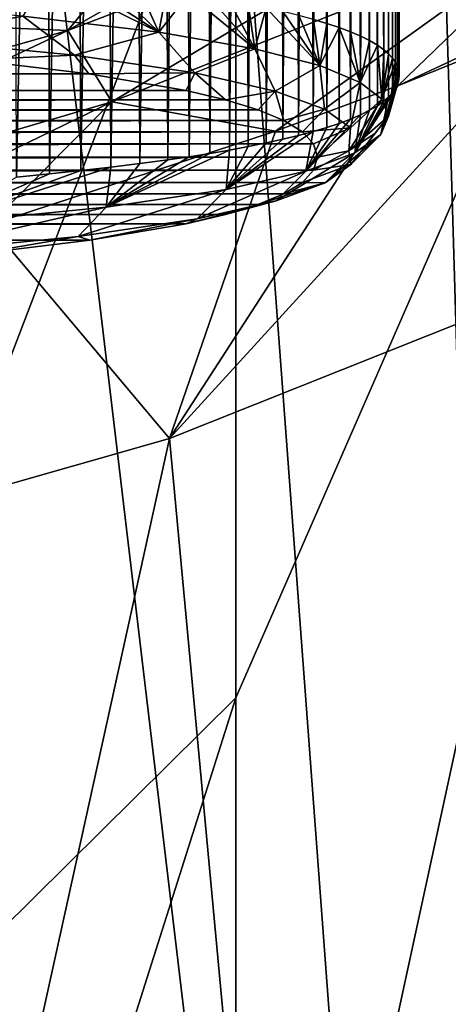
# Model space of a CAD drawing. Header units: millimetres. Extents: x -25 to 26, y -375 to 195.
# Tile 35 of 57: x 13.78 to 16.4, y 151.65 to 157.68. Entities that reach past the tile are written whole.
import ezdxf

# ---------------------------------------------------------------- set-up
doc = ezdxf.new("R2010")
doc.units = ezdxf.units.MM
doc.header["$LTSCALE"] = 20.092208
for name, color, linetype in [('10', 7, 'CONTINUOUS'), ('103', 7, 'CONTINUOUS'), ('154', 7, 'CONTINUOUS'), ('156', 7, 'CONTINUOUS'), ('157', 7, 'CONTINUOUS'), ('16', 7, 'CONTINUOUS'), ('198', 7, 'CONTINUOUS'), ('205', 7, 'CONTINUOUS'), ('34', 7, 'CONTINUOUS'), ('82', 7, 'CONTINUOUS'), ('92', 7, 'CONTINUOUS')]:
    doc.layers.add(name, color=color, linetype=linetype)

msp = doc.modelspace()

# ---------------------------------------------------------------- linework, layer by layer
at = {"layer": '10', "color": 7, "linetype": 'CONTINUOUS', "true_color": 0xa2afbf}
for points in [[(16.2223, 163.3348, 33.2358), (17.1625, 131.5931, 30.4439), (16.907, 163.9928, 32.6644), (16.2223, 163.3348, 33.2358)], [(14.8832, 162.1798, 34.2373), (17.1625, 131.5931, 30.4439), (16.2223, 163.3348, 33.2358), (14.8832, 162.1798, 34.2373)], [(13.6351, 161.2496, 35.051), (17.1625, 131.5931, 30.4439), (14.8832, 162.1798, 34.2373), (13.6351, 161.2496, 35.051)], [(13.4097, 131.3465, 33.2626), (17.1625, 131.5931, 30.4439), (13.6351, 161.2496, 35.051), (13.4097, 131.3465, 33.2626)], [(17.8462, 156.3699, -4.0147), (15.8623, 142.5646, -7.3821), (14.694, 155.1142, -6.8729), (17.8462, 156.3699, -4.0147)], [(19.0966, 140.8769, -4.4582), (15.8623, 142.5646, -7.3821), (17.8462, 156.3699, -4.0147), (19.0966, 140.8769, -4.4582)], [(14.694, 155.1142, -6.8729), (12.2227, 143.894, -9.6847), (11.2354, 154.1269, -9.0868), (14.694, 155.1142, -6.8729)], [(15.8623, 142.5646, -7.3821), (12.2227, 143.894, -9.6847), (14.694, 155.1142, -6.8729), (15.8623, 142.5646, -7.3821)]]:
    msp.add_3dface(points, dxfattribs=at)
at = {"layer": '103', "color": 7, "linetype": 'CONTINUOUS', "true_color": 0xa2afbf}
for points in [[(11.5969, 161.5996, 179.6072), (11.5969, 156.4516, 165.0827), (15.1008, 164.0471, 169.9948), (11.5969, 161.5996, 179.6072)], [(11.5969, 156.4516, 165.0827), (15.1008, 159.215, 157.8754), (15.1008, 164.0471, 169.9948), (11.5969, 156.4516, 165.0827)], [(17.8977, 151.9048, 131.7722), (17.8977, 159.9376, 145.9624), (15.1008, 147.0146, 134.828), (17.8977, 151.9048, 131.7722)], [(15.1008, 147.0146, 134.828), (17.8977, 159.9376, 145.9624), (15.1008, 153.5278, 146.1331), (15.1008, 147.0146, 134.828)], [(15.1008, 153.5278, 146.1331), (17.8977, 159.9376, 145.9624), (15.1008, 159.215, 157.8754), (15.1008, 153.5278, 146.1331)], [(11.5969, 156.4516, 165.0827), (11.5969, 150.0583, 151.0616), (15.1008, 159.215, 157.8754), (11.5969, 156.4516, 165.0827)], [(11.5969, 150.0583, 151.0616), (15.1008, 153.5278, 146.1331), (15.1008, 159.215, 157.8754), (11.5969, 150.0583, 151.0616)], [(11.5969, 150.0583, 151.0616), (11.5969, 142.4766, 137.6636), (15.1008, 153.5278, 146.1331), (11.5969, 150.0583, 151.0616)], [(11.5969, 142.4766, 137.6636), (15.1008, 147.0146, 134.828), (15.1008, 153.5278, 146.1331), (11.5969, 142.4766, 137.6636)]]:
    msp.add_3dface(points, dxfattribs=at)
at = {"layer": '154', "color": 7, "linetype": 'CONTINUOUS', "true_color": 0xa2afbf}
for points in [[(13.4839, 157.4314, 242.0086), (-14.2024, 157.3464, 240.138), (14.2019, 157.3462, 240.1327), (13.4839, 157.4314, 242.0086)], [(-14.2024, 157.3464, 240.138), (-14.7942, 157.2452, 237.9121), (14.2019, 157.3462, 240.1327), (-14.2024, 157.3464, 240.138)], [(14.2019, 157.3462, 240.1327), (-14.7942, 157.2452, 237.9121), (14.7967, 157.2442, 237.8885), (14.2019, 157.3462, 240.1327)], [(-14.7942, 157.2452, 237.9121), (-15.0353, 157.1883, 236.6586), (14.7967, 157.2442, 237.8885), (-14.7942, 157.2452, 237.9121)], [(14.7967, 157.2442, 237.8885), (-15.0353, 157.1883, 236.6586), (15.0377, 157.1871, 236.6309), (14.7967, 157.2442, 237.8885)], [(-15.0353, 157.1883, 236.6586), (-15.2359, 157.127, 235.3102), (15.0377, 157.1871, 236.6309), (-15.0353, 157.1883, 236.6586)], [(15.0377, 157.1871, 236.6309), (-15.2359, 157.127, 235.3102), (15.237, 157.1259, 235.2839), (15.0377, 157.1871, 236.6309)], [(-15.2359, 157.127, 235.3102), (-15.3945, 157.0614, 233.8651), (15.237, 157.1259, 235.2839), (-15.2359, 157.127, 235.3102)], [(15.237, 157.1259, 235.2839), (-15.3945, 157.0614, 233.8651), (15.3939, 157.0605, 233.8458), (15.237, 157.1259, 235.2839)], [(-15.3945, 157.0614, 233.8651), (-15.5088, 156.9916, 232.3288), (15.3939, 157.0605, 233.8458), (-15.3945, 157.0614, 233.8651)], [(15.3939, 157.0605, 233.8458), (-15.5088, 156.9916, 232.3288), (15.5072, 156.9911, 232.3177), (15.3939, 157.0605, 233.8458)], [(-15.5088, 156.9916, 232.3288), (-15.5783, 156.9166, 230.6773), (15.5072, 156.9911, 232.3177), (-15.5088, 156.9916, 232.3288)], [(15.5072, 156.9911, 232.3177), (-15.5783, 156.9166, 230.6773), (15.576, 156.9163, 230.6714), (15.5072, 156.9911, 232.3177)], [(-15.5783, 156.9166, 230.6773), (-15.6024, 156.8359, 228.9021), (15.576, 156.9163, 230.6714), (-15.5783, 156.9166, 230.6773)], [(15.576, 156.9163, 230.6714), (-15.6024, 156.8359, 228.9021), (15.6001, 156.836, 228.9042), (15.576, 156.9163, 230.6714)], [(-15.6024, 156.8359, 228.9021), (-15.5785, 156.7559, 227.1405), (15.6001, 156.836, 228.9042), (-15.6024, 156.8359, 228.9021)], [(15.6001, 156.836, 228.9042), (-15.5785, 156.7559, 227.1405), (15.5761, 156.7556, 227.1344), (15.6001, 156.836, 228.9042)], [(-15.5785, 156.7559, 227.1405), (-15.5101, 156.6813, 225.4992), (15.5761, 156.7556, 227.1344), (-15.5785, 156.7559, 227.1405)], [(15.5761, 156.7556, 227.1344), (-15.5101, 156.6813, 225.4992), (15.5071, 156.6808, 225.4877), (15.5761, 156.7556, 227.1344)], [(-15.5101, 156.6813, 225.4992), (-15.3976, 156.6121, 223.9754), (15.5071, 156.6808, 225.4877), (-15.5101, 156.6813, 225.4992)], [(15.5071, 156.6808, 225.4877), (-15.3976, 156.6121, 223.9754), (15.3935, 156.6112, 223.9556), (15.5071, 156.6808, 225.4877)], [(-15.3976, 156.6121, 223.9754), (-15.2417, 156.5469, 222.5411), (15.3935, 156.6112, 223.9556), (-15.3976, 156.6121, 223.9754)], [(15.3935, 156.6112, 223.9556), (-15.2417, 156.5469, 222.5411), (15.2359, 156.5457, 222.514), (15.3935, 156.6112, 223.9556)], [(-15.2417, 156.5469, 222.5411), (-15.0437, 156.4859, 221.1973), (15.2359, 156.5457, 222.514), (-15.2417, 156.5469, 222.5411)], [(15.2359, 156.5457, 222.514), (-15.0437, 156.4859, 221.1973), (15.0365, 156.4846, 221.1686), (15.2359, 156.5457, 222.514)], [(-15.0437, 156.4859, 221.1973), (-14.8043, 156.4289, 219.9422), (15.0365, 156.4846, 221.1686), (-15.0437, 156.4859, 221.1973)], [(15.0365, 156.4846, 221.1686), (-14.8043, 156.4289, 219.9422), (14.7969, 156.4278, 219.9176), (15.0365, 156.4846, 221.1686)], [(-14.8043, 156.4289, 219.9422), (-14.2131, 156.3271, 217.7012), (14.7969, 156.4278, 219.9176), (-14.8043, 156.4289, 219.9422)], [(14.7969, 156.4278, 219.9176), (-14.2131, 156.3271, 217.7012), (14.2085, 156.3268, 217.6945), (14.7969, 156.4278, 219.9176)], [(-14.2131, 156.3271, 217.7012), (-13.4994, 156.2419, 215.8268), (14.2085, 156.3268, 217.6945), (-14.2131, 156.3271, 217.7012)], [(14.2085, 156.3268, 217.6945), (-13.4994, 156.2419, 215.8268), (13.5048, 156.2428, 215.8452), (14.2085, 156.3268, 217.6945)]]:
    msp.add_3dface(points, dxfattribs=at)
at = {"layer": '156', "color": 7, "linetype": 'CONTINUOUS', "true_color": 0xa2afbf}
for points in [[(16.0841, 168.7821, 229.8254), (16.0893, 157.3901, 230.0827), (16.0956, 168.817, 229.1197), (16.0841, 168.7821, 229.8254)], [(16.0893, 157.3901, 230.0827), (16.0971, 157.3632, 229.4897), (16.0956, 168.817, 229.1197), (16.0893, 157.3901, 230.0827)], [(16.0995, 157.3368, 228.9104), (16.0995, 168.8215, 228.3052), (16.0956, 168.817, 229.1197), (16.0995, 157.3368, 228.9104)], [(16.0971, 157.3632, 229.4897), (16.0995, 157.3368, 228.9104), (16.0956, 168.817, 229.1197), (16.0971, 157.3632, 229.4897)], [(16.0399, 168.6912, 231.1573), (16.0579, 157.4422, 231.2302), (16.0654, 168.74, 230.5041), (16.0399, 168.6912, 231.1573)], [(16.0579, 157.4422, 231.2302), (16.0762, 157.4165, 230.6629), (16.0654, 168.74, 230.5041), (16.0579, 157.4422, 231.2302)], [(16.0654, 168.74, 230.5041), (16.0762, 157.4165, 230.6629), (16.0841, 168.7821, 229.8254), (16.0654, 168.74, 230.5041)], [(16.0762, 157.4165, 230.6629), (16.0893, 157.3901, 230.0827), (16.0841, 168.7821, 229.8254), (16.0762, 157.4165, 230.6629)], [(16.0079, 168.636, 231.7862), (16.0345, 157.4674, 231.7845), (16.0399, 168.6912, 231.1573), (16.0079, 168.636, 231.7862)], [(16.0345, 157.4674, 231.7845), (16.0579, 157.4422, 231.2302), (16.0399, 168.6912, 231.1573), (16.0345, 157.4674, 231.7845)], [(15.9699, 168.5751, 232.3919), (16.0061, 157.4919, 232.324), (16.0079, 168.636, 231.7862), (15.9699, 168.5751, 232.3919)], [(16.0061, 157.4919, 232.324), (16.0345, 157.4674, 231.7845), (16.0079, 168.636, 231.7862), (16.0061, 157.4919, 232.324)], [(15.926, 168.5087, 232.9754), (15.9657, 157.5205, 232.9537), (15.9699, 168.5751, 232.3919), (15.926, 168.5087, 232.9754)], [(15.9657, 157.5205, 232.9537), (16.0061, 157.4919, 232.324), (15.9699, 168.5751, 232.3919), (15.9657, 157.5205, 232.9537)], [(15.8679, 168.425, 233.6298), (15.9183, 157.5484, 233.567), (15.926, 168.5087, 232.9754), (15.8679, 168.425, 233.6298)], [(15.9183, 157.5484, 233.567), (15.9657, 157.5205, 232.9537), (15.926, 168.5087, 232.9754), (15.9183, 157.5484, 233.567)], [(15.8028, 168.3349, 234.2568), (15.8636, 157.5757, 234.1673), (15.8679, 168.425, 233.6298), (15.8028, 168.3349, 234.2568)], [(15.8636, 157.5757, 234.1673), (15.9183, 157.5484, 233.567), (15.8679, 168.425, 233.6298), (15.8636, 157.5757, 234.1673)], [(15.7309, 168.2388, 234.8587), (15.8018, 157.6023, 234.7536), (15.8028, 168.3349, 234.2568), (15.7309, 168.2388, 234.8587)], [(15.8018, 157.6023, 234.7536), (15.8636, 157.5757, 234.1673), (15.8028, 168.3349, 234.2568), (15.8018, 157.6023, 234.7536)], [(15.6528, 168.1374, 235.4361), (15.6572, 157.6536, 235.8819), (15.7309, 168.2388, 234.8587), (15.6528, 168.1374, 235.4361)], [(15.6572, 157.6536, 235.8819), (15.733, 157.6283, 235.3249), (15.7309, 168.2388, 234.8587), (15.6572, 157.6536, 235.8819)], [(15.733, 157.6283, 235.3249), (15.8018, 157.6023, 234.7536), (15.7309, 168.2388, 234.8587), (15.733, 157.6283, 235.3249)], [(15.5745, 157.6783, 236.4254), (15.6572, 157.6536, 235.8819), (15.6528, 168.1374, 235.4361), (15.5745, 157.6783, 236.4254)]]:
    msp.add_3dface(points, dxfattribs=at)
at = {"layer": '157', "color": 7, "linetype": 'CONTINUOUS', "true_color": 0xa2afbf}
for points in [[(16.0995, 168.8215, 228.3052), (16.0971, 157.308, 228.2755), (16.0957, 168.7366, 227.6173), (16.0995, 168.8215, 228.3052)], [(16.0995, 168.8215, 228.3052), (16.0995, 157.3368, 228.9104), (16.0971, 157.308, 228.2755), (16.0995, 168.8215, 228.3052)], [(16.0957, 168.7366, 227.6173), (16.0893, 157.281, 227.6803), (16.0848, 168.6644, 226.9326), (16.0957, 168.7366, 227.6173)], [(16.0971, 157.308, 228.2755), (16.0893, 157.281, 227.6803), (16.0957, 168.7366, 227.6173), (16.0971, 157.308, 228.2755)], [(16.0848, 168.6644, 226.9326), (16.0762, 157.2545, 227.0984), (16.067, 168.5871, 226.2762), (16.0848, 168.6644, 226.9326)], [(16.0893, 157.281, 227.6803), (16.0762, 157.2545, 227.0984), (16.0848, 168.6644, 226.9326), (16.0893, 157.281, 227.6803)], [(16.067, 168.5871, 226.2762), (16.0579, 157.2287, 226.5299), (16.0429, 168.5052, 225.6475), (16.067, 168.5871, 226.2762)], [(16.0762, 157.2545, 227.0984), (16.0579, 157.2287, 226.5299), (16.067, 168.5871, 226.2762), (16.0762, 157.2545, 227.0984)], [(16.0429, 168.5052, 225.6475), (16.0344, 157.2035, 225.9752), (16.0127, 168.4188, 225.0432), (16.0429, 168.5052, 225.6475)], [(16.0579, 157.2287, 226.5299), (16.0344, 157.2035, 225.9752), (16.0429, 168.5052, 225.6475), (16.0579, 157.2287, 226.5299)], [(16.0127, 168.4188, 225.0432), (16.0061, 157.179, 225.4356), (15.977, 168.3285, 224.4637), (16.0127, 168.4188, 225.0432)], [(16.0344, 157.2035, 225.9752), (16.0061, 157.179, 225.4356), (16.0127, 168.4188, 225.0432), (16.0344, 157.2035, 225.9752)], [(15.977, 168.3285, 224.4637), (15.9656, 157.1504, 224.8053), (15.936, 168.2344, 223.9063), (15.977, 168.3285, 224.4637)], [(16.0061, 157.179, 225.4356), (15.9656, 157.1504, 224.8053), (15.977, 168.3285, 224.4637), (16.0061, 157.179, 225.4356)], [(15.936, 168.2344, 223.9063), (15.9179, 157.1224, 224.1902), (15.8899, 168.1368, 223.3706), (15.936, 168.2344, 223.9063)], [(15.9656, 157.1504, 224.8053), (15.9179, 157.1224, 224.1902), (15.936, 168.2344, 223.9063), (15.9656, 157.1504, 224.8053)], [(15.8899, 168.1368, 223.3706), (15.863, 157.095, 223.5878), (15.8316, 168.0213, 222.783), (15.8899, 168.1368, 223.3706)], [(15.9179, 157.1224, 224.1902), (15.863, 157.095, 223.5878), (15.8899, 168.1368, 223.3706), (15.9179, 157.1224, 224.1902)], [(15.8316, 168.0213, 222.783), (15.801, 157.0683, 223.0002), (15.7674, 167.9019, 222.2204), (15.8316, 168.0213, 222.783)], [(15.863, 157.095, 223.5878), (15.801, 157.0683, 223.0002), (15.8316, 168.0213, 222.783), (15.863, 157.095, 223.5878)], [(15.7674, 167.9019, 222.2204), (15.7319, 157.0423, 222.4276), (15.6979, 167.7788, 221.6814), (15.7674, 167.9019, 222.2204)], [(15.801, 157.0683, 223.0002), (15.7319, 157.0423, 222.4276), (15.7674, 167.9019, 222.2204), (15.801, 157.0683, 223.0002)], [(15.6979, 167.7788, 221.6814), (15.6559, 157.017, 221.8698), (15.6232, 167.6524, 221.1646), (15.6979, 167.7788, 221.6814)], [(15.7319, 157.0423, 222.4276), (15.6559, 157.017, 221.8698), (15.6979, 167.7788, 221.6814), (15.7319, 157.0423, 222.4276)], [(15.6232, 167.6524, 221.1646), (15.5732, 156.9924, 221.3275), (15.5437, 167.5227, 220.6687), (15.6232, 167.6524, 221.1646)], [(15.6559, 157.017, 221.8698), (15.5732, 156.9924, 221.3275), (15.6232, 167.6524, 221.1646), (15.6559, 157.017, 221.8698)], [(15.5437, 167.5227, 220.6687), (15.484, 156.9684, 220.8006), (15.4597, 167.3901, 220.1926), (15.5437, 167.5227, 220.6687)], [(15.5732, 156.9924, 221.3275), (15.484, 156.9684, 220.8006), (15.5437, 167.5227, 220.6687), (15.5732, 156.9924, 221.3275)], [(15.4597, 167.3901, 220.1926), (15.3881, 156.9451, 220.2883), (15.3713, 167.2545, 219.735), (15.4597, 167.3901, 220.1926)], [(15.484, 156.9684, 220.8006), (15.3881, 156.9451, 220.2883), (15.4597, 167.3901, 220.1926), (15.484, 156.9684, 220.8006)], [(15.3713, 167.2545, 219.735), (15.2856, 156.9225, 219.7896), (15.263, 167.0929, 219.2231), (15.3713, 167.2545, 219.735)], [(15.3881, 156.9451, 220.2883), (15.2856, 156.9225, 219.7896), (15.3713, 167.2545, 219.735), (15.3881, 156.9451, 220.2883)], [(15.263, 167.0929, 219.2231), (15.1767, 156.9005, 219.3047), (15.1492, 166.9276, 218.733), (15.263, 167.0929, 219.2231)], [(15.2856, 156.9225, 219.7896), (15.1767, 156.9005, 219.3047), (15.263, 167.0929, 219.2231), (15.2856, 156.9225, 219.7896)], [(15.1492, 166.9276, 218.733), (15.0616, 156.8791, 218.8343), (15.0302, 166.7587, 218.2635), (15.1492, 166.9276, 218.733)], [(15.1767, 156.9005, 219.3047), (15.0616, 156.8791, 218.8343), (15.1492, 166.9276, 218.733), (15.1767, 156.9005, 219.3047)], [(15.0302, 166.7587, 218.2635), (14.9408, 156.8584, 218.3794), (14.9059, 166.5859, 217.8123), (15.0302, 166.7587, 218.2635)], [(15.0616, 156.8791, 218.8343), (14.9408, 156.8584, 218.3794), (15.0302, 166.7587, 218.2635), (15.0616, 156.8791, 218.8343)], [(14.9059, 166.5859, 217.8123), (14.8149, 156.8385, 217.9409), (14.7766, 166.4096, 217.3787), (14.9059, 166.5859, 217.8123)], [(14.9408, 156.8584, 218.3794), (14.8149, 156.8385, 217.9409), (14.9059, 166.5859, 217.8123), (14.9408, 156.8584, 218.3794)], [(14.7766, 166.4096, 217.3787), (14.6844, 156.8193, 217.519), (14.6422, 166.2295, 216.9612), (14.7766, 166.4096, 217.3787)], [(14.8149, 156.8385, 217.9409), (14.6844, 156.8193, 217.519), (14.7766, 166.4096, 217.3787), (14.8149, 156.8385, 217.9409)], [(14.6422, 166.2295, 216.9612), (14.5144, 156.7963, 217.0123), (14.4745, 166.0088, 216.4807), (14.6422, 166.2295, 216.9612)], [(14.6844, 156.8193, 217.519), (14.5144, 156.7963, 217.0123), (14.6422, 166.2295, 216.9612), (14.6844, 156.8193, 217.519)], [(14.4745, 166.0088, 216.4807), (14.3366, 156.7742, 216.5261), (14.3, 165.7831, 216.0214), (14.4745, 166.0088, 216.4807)], [(14.5144, 156.7963, 217.0123), (14.3366, 156.7742, 216.5261), (14.4745, 166.0088, 216.4807), (14.5144, 156.7963, 217.0123)], [(14.3, 165.7831, 216.0214), (14.1526, 156.7532, 216.0629), (14.1189, 165.5526, 215.5823), (14.3, 165.7831, 216.0214)], [(14.3366, 156.7742, 216.5261), (14.1526, 156.7532, 216.0629), (14.3, 165.7831, 216.0214), (14.3366, 156.7742, 216.5261)], [(14.1189, 165.5526, 215.5823), (13.9611, 156.733, 215.6184), (13.9311, 165.3167, 215.1616), (14.1189, 165.5526, 215.5823)], [(14.1526, 156.7532, 216.0629), (13.9611, 156.733, 215.6184), (14.1189, 165.5526, 215.5823), (14.1526, 156.7532, 216.0629)], [(13.9311, 165.3167, 215.1616), (13.7604, 156.7134, 215.1874), (13.7363, 165.0751, 214.7578), (13.9311, 165.3167, 215.1616)], [(13.9611, 156.733, 215.6184), (13.7604, 156.7134, 215.1874), (13.9311, 165.3167, 215.1616), (13.9611, 156.733, 215.6184)]]:
    msp.add_3dface(points, dxfattribs=at)
at = {"layer": '16', "color": 7, "linetype": 'CONTINUOUS', "true_color": 0xa2afbf}
msp.add_3dface([(12.8695, 157.6618, -6.9706), (13.6243, 162.9855, 2.7394), (14.5564, 158.2009, -5.7439), (12.8695, 157.6618, -6.9706)], dxfattribs=at)
at = {"layer": '198', "color": 7, "linetype": 'CONTINUOUS', "true_color": 0xa2afbf}
for points in [[(16.0893, 157.281, 227.6803), (16.0971, 157.308, 228.2755), (15.9862, 156.9735, 226.4174), (16.0893, 157.281, 227.6803)], [(16.0971, 157.308, 228.2755), (16.0327, 157.0861, 228.8952), (15.9862, 156.9735, 226.4174), (16.0971, 157.308, 228.2755)], [(16.0971, 157.308, 228.2755), (16.0995, 157.3368, 228.9104), (16.0327, 157.0861, 228.8952), (16.0971, 157.308, 228.2755)], [(16.0762, 157.2545, 227.0984), (16.0893, 157.281, 227.6803), (15.9862, 156.9735, 226.4174), (16.0762, 157.2545, 227.0984)], [(16.0579, 157.2287, 226.5299), (16.0762, 157.2545, 227.0984), (15.9862, 156.9735, 226.4174), (16.0579, 157.2287, 226.5299)], [(16.0344, 157.2035, 225.9752), (16.0579, 157.2287, 226.5299), (15.9862, 156.9735, 226.4174), (16.0344, 157.2035, 225.9752)], [(16.0061, 157.179, 225.4356), (16.0344, 157.2035, 225.9752), (15.8282, 156.8611, 223.9424), (16.0061, 157.179, 225.4356)], [(16.0344, 157.2035, 225.9752), (15.9862, 156.9735, 226.4174), (15.8282, 156.8611, 223.9424), (16.0344, 157.2035, 225.9752)], [(15.9656, 157.1504, 224.8053), (16.0061, 157.179, 225.4356), (15.8282, 156.8611, 223.9424), (15.9656, 157.1504, 224.8053)], [(15.9179, 157.1224, 224.1902), (15.9656, 157.1504, 224.8053), (15.8282, 156.8611, 223.9424), (15.9179, 157.1224, 224.1902)], [(15.863, 157.095, 223.5878), (15.9179, 157.1224, 224.1902), (15.8282, 156.8611, 223.9424), (15.863, 157.095, 223.5878)], [(15.801, 157.0683, 223.0002), (15.863, 157.095, 223.5878), (15.5274, 156.7491, 221.4767), (15.801, 157.0683, 223.0002)], [(15.863, 157.095, 223.5878), (15.8282, 156.8611, 223.9424), (15.5274, 156.7491, 221.4767), (15.863, 157.095, 223.5878)], [(15.7319, 157.0423, 222.4276), (15.801, 157.0683, 223.0002), (15.5274, 156.7491, 221.4767), (15.7319, 157.0423, 222.4276)], [(15.9531, 156.9823, 228.8971), (15.8034, 156.791, 226.4377), (16.0327, 157.0861, 228.8952), (15.9531, 156.9823, 228.8971)], [(16.0327, 157.0861, 228.8952), (15.8034, 156.791, 226.4377), (15.9862, 156.9735, 226.4174), (16.0327, 157.0861, 228.8952)], [(15.484, 156.9684, 220.8006), (15.5732, 156.9924, 221.3275), (15.0403, 156.6382, 219.0354), (15.484, 156.9684, 220.8006)], [(15.5732, 156.9924, 221.3275), (15.5274, 156.7491, 221.4767), (15.0403, 156.6382, 219.0354), (15.5732, 156.9924, 221.3275)], [(15.6559, 157.017, 221.8698), (15.7319, 157.0423, 222.4276), (15.5274, 156.7491, 221.4767), (15.6559, 157.017, 221.8698)], [(15.5732, 156.9924, 221.3275), (15.6559, 157.017, 221.8698), (15.5274, 156.7491, 221.4767), (15.5732, 156.9924, 221.3275)], [(15.3881, 156.9451, 220.2883), (15.484, 156.9684, 220.8006), (15.0403, 156.6382, 219.0354), (15.3881, 156.9451, 220.2883)], [(15.2856, 156.9225, 219.7896), (15.3881, 156.9451, 220.2883), (15.0403, 156.6382, 219.0354), (15.2856, 156.9225, 219.7896)], [(15.8034, 156.791, 226.4377), (15.6462, 156.679, 223.9714), (15.9862, 156.9735, 226.4174), (15.8034, 156.791, 226.4377)], [(15.9862, 156.9735, 226.4174), (15.6462, 156.679, 223.9714), (15.8282, 156.8611, 223.9424), (15.9862, 156.9735, 226.4174)], [(15.7909, 156.8745, 228.9126), (15.8034, 156.791, 226.4377), (15.9531, 156.9823, 228.8971), (15.7909, 156.8745, 228.9126)], [(14.9408, 156.8584, 218.3794), (15.0616, 156.8791, 218.8343), (14.3072, 156.5297, 216.6485), (14.9408, 156.8584, 218.3794)], [(15.0616, 156.8791, 218.8343), (15.0403, 156.6382, 219.0354), (14.3072, 156.5297, 216.6485), (15.0616, 156.8791, 218.8343)], [(15.1767, 156.9005, 219.3047), (15.2856, 156.9225, 219.7896), (15.0403, 156.6382, 219.0354), (15.1767, 156.9005, 219.3047)], [(15.0616, 156.8791, 218.8343), (15.1767, 156.9005, 219.3047), (15.0403, 156.6382, 219.0354), (15.0616, 156.8791, 218.8343)], [(15.6001, 156.836, 228.9042), (15.5761, 156.7556, 227.1344), (15.7909, 156.8745, 228.9126), (15.6001, 156.836, 228.9042)], [(15.7909, 156.8745, 228.9126), (15.5761, 156.7556, 227.1344), (15.8034, 156.791, 226.4377), (15.7909, 156.8745, 228.9126)], [(14.8149, 156.8385, 217.9409), (14.9408, 156.8584, 218.3794), (14.3072, 156.5297, 216.6485), (14.8149, 156.8385, 217.9409)], [(14.6844, 156.8193, 217.519), (14.8149, 156.8385, 217.9409), (14.3072, 156.5297, 216.6485), (14.6844, 156.8193, 217.519)], [(14.5144, 156.7963, 217.0123), (14.6844, 156.8193, 217.519), (14.3072, 156.5297, 216.6485), (14.5144, 156.7963, 217.0123)], [(15.6462, 156.679, 223.9714), (15.3471, 156.5675, 221.5172), (15.8282, 156.8611, 223.9424), (15.6462, 156.679, 223.9714)], [(15.8282, 156.8611, 223.9424), (15.3471, 156.5675, 221.5172), (15.5274, 156.7491, 221.4767), (15.8282, 156.8611, 223.9424)], [(14.1526, 156.7532, 216.0629), (14.3366, 156.7742, 216.5261), (13.2526, 156.4264, 214.3743), (14.1526, 156.7532, 216.0629)], [(14.3366, 156.7742, 216.5261), (14.3072, 156.5297, 216.6485), (13.2526, 156.4264, 214.3743), (14.3366, 156.7742, 216.5261)], [(13.9611, 156.733, 215.6184), (14.1526, 156.7532, 216.0629), (13.2526, 156.4264, 214.3743), (13.9611, 156.733, 215.6184)], [(14.3366, 156.7742, 216.5261), (14.5144, 156.7963, 217.0123), (14.3072, 156.5297, 216.6485), (14.3366, 156.7742, 216.5261)], [(15.3471, 156.5675, 221.5172), (14.8633, 156.4573, 219.0909), (15.5274, 156.7491, 221.4767), (15.3471, 156.5675, 221.5172)], [(15.5274, 156.7491, 221.4767), (14.8633, 156.4573, 219.0909), (15.0403, 156.6382, 219.0354), (15.5274, 156.7491, 221.4767)], [(15.5761, 156.7556, 227.1344), (15.5071, 156.6808, 225.4877), (15.8034, 156.791, 226.4377), (15.5761, 156.7556, 227.1344)], [(15.8034, 156.791, 226.4377), (15.5071, 156.6808, 225.4877), (15.6462, 156.679, 223.9714), (15.8034, 156.791, 226.4377)], [(13.7604, 156.7134, 215.1874), (13.9611, 156.733, 215.6184), (13.2526, 156.4264, 214.3743), (13.7604, 156.7134, 215.1874)], [(14.8633, 156.4573, 219.0909), (14.1367, 156.3497, 216.7238), (15.0403, 156.6382, 219.0354), (14.8633, 156.4573, 219.0909)], [(15.0403, 156.6382, 219.0354), (14.1367, 156.3497, 216.7238), (14.3072, 156.5297, 216.6485), (15.0403, 156.6382, 219.0354)], [(15.3935, 156.6112, 223.9556), (15.2359, 156.5457, 222.514), (15.6462, 156.679, 223.9714), (15.3935, 156.6112, 223.9556)], [(15.6462, 156.679, 223.9714), (15.2359, 156.5457, 222.514), (15.3471, 156.5675, 221.5172), (15.6462, 156.679, 223.9714)], [(15.5071, 156.6808, 225.4877), (15.3935, 156.6112, 223.9556), (15.6462, 156.679, 223.9714), (15.5071, 156.6808, 225.4877)], [(15.0365, 156.4846, 221.1686), (14.7969, 156.4278, 219.9176), (15.3471, 156.5675, 221.5172), (15.0365, 156.4846, 221.1686)], [(15.3471, 156.5675, 221.5172), (14.7969, 156.4278, 219.9176), (14.8633, 156.4573, 219.0909), (15.3471, 156.5675, 221.5172)], [(15.2359, 156.5457, 222.514), (15.0365, 156.4846, 221.1686), (15.3471, 156.5675, 221.5172), (15.2359, 156.5457, 222.514)], [(14.1367, 156.3497, 216.7238), (13.0944, 156.2476, 214.475), (14.3072, 156.5297, 216.6485), (14.1367, 156.3497, 216.7238)], [(14.3072, 156.5297, 216.6485), (13.0944, 156.2476, 214.475), (13.2526, 156.4264, 214.3743), (14.3072, 156.5297, 216.6485)], [(14.8633, 156.4573, 219.0909), (14.2085, 156.3268, 217.6945), (14.1367, 156.3497, 216.7238), (14.8633, 156.4573, 219.0909)], [(14.7969, 156.4278, 219.9176), (14.2085, 156.3268, 217.6945), (14.8633, 156.4573, 219.0909), (14.7969, 156.4278, 219.9176)], [(14.1367, 156.3497, 216.7238), (13.5048, 156.2428, 215.8452), (13.0944, 156.2476, 214.475), (14.1367, 156.3497, 216.7238)], [(14.2085, 156.3268, 217.6945), (13.5048, 156.2428, 215.8452), (14.1367, 156.3497, 216.7238), (14.2085, 156.3268, 217.6945)]]:
    msp.add_3dface(points, dxfattribs=at)
at = {"layer": '205', "color": 7, "linetype": 'CONTINUOUS', "true_color": 0xa2afbf}
for points in [[(13.9391, 157.9402, 242.1914), (13.7978, 157.6974, 242.3504), (14.6305, 157.5998, 240.2021), (13.9391, 157.9402, 242.1914)], [(14.1356, 157.9196, 241.7388), (13.9391, 157.9402, 242.1914), (14.6305, 157.5998, 240.2021), (14.1356, 157.9196, 241.7388)], [(14.3246, 157.8982, 241.2662), (14.1356, 157.9196, 241.7388), (14.6305, 157.5998, 240.2021), (14.3246, 157.8982, 241.2662)], [(14.5048, 157.8759, 240.776), (14.3246, 157.8982, 241.2662), (14.6305, 157.5998, 240.2021), (14.5048, 157.8759, 240.776)], [(14.6775, 157.8526, 240.2633), (14.5048, 157.8759, 240.776), (14.6305, 157.5998, 240.2021), (14.6775, 157.8526, 240.2633)], [(14.8106, 157.8331, 239.8344), (14.6775, 157.8526, 240.2633), (14.6305, 157.5998, 240.2021), (14.8106, 157.8331, 239.8344)], [(14.8106, 157.8331, 239.8344), (14.6305, 157.5998, 240.2021), (15.2173, 157.4989, 237.982), (14.8106, 157.8331, 239.8344)], [(14.9384, 157.8129, 239.3902), (14.8106, 157.8331, 239.8344), (15.2173, 157.4989, 237.982), (14.9384, 157.8129, 239.3902)], [(12.6573, 157.7888, 244.3631), (13.0575, 157.5612, 243.3898), (13.7978, 157.6974, 242.3504), (12.6573, 157.7888, 244.3631)], [(15.0604, 157.7921, 238.9313), (14.9384, 157.8129, 239.3902), (15.2173, 157.4989, 237.982), (15.0604, 157.7921, 238.9313)], [(15.1762, 157.7706, 238.458), (15.0604, 157.7921, 238.9313), (15.2173, 157.4989, 237.982), (15.1762, 157.7706, 238.458)], [(15.2857, 157.7485, 237.9708), (15.1762, 157.7706, 238.458), (15.2173, 157.4989, 237.982), (15.2857, 157.7485, 237.9708)], [(15.2857, 157.7485, 237.9708), (15.2173, 157.4989, 237.982), (15.6134, 157.3964, 235.7261), (15.2857, 157.7485, 237.9708)], [(15.3886, 157.7257, 237.4699), (15.2857, 157.7485, 237.9708), (15.6134, 157.3964, 235.7261), (15.3886, 157.7257, 237.4699)], [(15.4849, 157.7023, 236.9548), (15.3886, 157.7257, 237.4699), (15.6134, 157.3964, 235.7261), (15.4849, 157.7023, 236.9548)], [(13.0575, 157.5612, 243.3898), (14.114, 157.4588, 241.1366), (13.7978, 157.6974, 242.3504), (13.0575, 157.5612, 243.3898)], [(13.7978, 157.6974, 242.3504), (14.114, 157.4588, 241.1366), (14.6305, 157.5998, 240.2021), (13.7978, 157.6974, 242.3504)], [(15.5745, 157.6783, 236.4254), (15.4849, 157.7023, 236.9548), (15.6134, 157.3964, 235.7261), (15.5745, 157.6783, 236.4254)], [(15.6572, 157.6536, 235.8819), (15.5745, 157.6783, 236.4254), (15.6134, 157.3964, 235.7261), (15.6572, 157.6536, 235.8819)], [(15.733, 157.6283, 235.3249), (15.6572, 157.6536, 235.8819), (15.6134, 157.3964, 235.7261), (15.733, 157.6283, 235.3249)], [(14.114, 157.4588, 241.1366), (14.8502, 157.3509, 238.7622), (14.6305, 157.5998, 240.2021), (14.114, 157.4588, 241.1366)], [(14.6305, 157.5998, 240.2021), (14.8502, 157.3509, 238.7622), (15.2173, 157.4989, 237.982), (14.6305, 157.5998, 240.2021)], [(15.733, 157.6283, 235.3249), (15.6134, 157.3964, 235.7261), (15.8615, 157.2932, 233.4536), (15.733, 157.6283, 235.3249)], [(15.8018, 157.6023, 234.7536), (15.733, 157.6283, 235.3249), (15.8615, 157.2932, 233.4536), (15.8018, 157.6023, 234.7536)], [(15.8636, 157.5757, 234.1673), (15.8018, 157.6023, 234.7536), (15.8615, 157.2932, 233.4536), (15.8636, 157.5757, 234.1673)], [(13.0575, 157.5612, 243.3898), (13.4839, 157.4314, 242.0086), (14.114, 157.4588, 241.1366), (13.0575, 157.5612, 243.3898)], [(15.9183, 157.5484, 233.567), (15.8636, 157.5757, 234.1673), (15.8615, 157.2932, 233.4536), (15.9183, 157.5484, 233.567)], [(15.9657, 157.5205, 232.9537), (15.9183, 157.5484, 233.567), (15.8615, 157.2932, 233.4536), (15.9657, 157.5205, 232.9537)], [(14.8502, 157.3509, 238.7622), (15.3401, 157.2403, 236.3271), (15.2173, 157.4989, 237.982), (14.8502, 157.3509, 238.7622)], [(15.2173, 157.4989, 237.982), (15.3401, 157.2403, 236.3271), (15.6134, 157.3964, 235.7261), (15.2173, 157.4989, 237.982)], [(15.9657, 157.5205, 232.9537), (15.8615, 157.2932, 233.4536), (15.9934, 157.1897, 231.1745), (15.9657, 157.5205, 232.9537)], [(16.0061, 157.4919, 232.324), (15.9657, 157.5205, 232.9537), (15.9934, 157.1897, 231.1745), (16.0061, 157.4919, 232.324)], [(16.0345, 157.4674, 231.7845), (16.0061, 157.4919, 232.324), (15.9934, 157.1897, 231.1745), (16.0345, 157.4674, 231.7845)], [(13.4839, 157.4314, 242.0086), (14.2019, 157.3462, 240.1327), (14.114, 157.4588, 241.1366), (13.4839, 157.4314, 242.0086)], [(14.114, 157.4588, 241.1366), (14.2019, 157.3462, 240.1327), (14.8502, 157.3509, 238.7622), (14.114, 157.4588, 241.1366)], [(16.0579, 157.4422, 231.2302), (16.0345, 157.4674, 231.7845), (15.9934, 157.1897, 231.1745), (16.0579, 157.4422, 231.2302)], [(16.0762, 157.4165, 230.6629), (16.0579, 157.4422, 231.2302), (15.9934, 157.1897, 231.1745), (16.0762, 157.4165, 230.6629)], [(16.0327, 157.0861, 228.8952), (16.0762, 157.4165, 230.6629), (15.9934, 157.1897, 231.1745), (16.0327, 157.0861, 228.8952)], [(16.0893, 157.3901, 230.0827), (16.0762, 157.4165, 230.6629), (16.0327, 157.0861, 228.8952), (16.0893, 157.3901, 230.0827)], [(14.2019, 157.3462, 240.1327), (14.7967, 157.2442, 237.8885), (14.8502, 157.3509, 238.7622), (14.2019, 157.3462, 240.1327)], [(14.7967, 157.2442, 237.8885), (15.0377, 157.1871, 236.6309), (14.8502, 157.3509, 238.7622), (14.7967, 157.2442, 237.8885)], [(14.8502, 157.3509, 238.7622), (15.0377, 157.1871, 236.6309), (15.3401, 157.2403, 236.3271), (14.8502, 157.3509, 238.7622)], [(15.3401, 157.2403, 236.3271), (15.643, 157.1284, 233.8634), (15.6134, 157.3964, 235.7261), (15.3401, 157.2403, 236.3271)], [(15.6134, 157.3964, 235.7261), (15.643, 157.1284, 233.8634), (15.8615, 157.2932, 233.4536), (15.6134, 157.3964, 235.7261)], [(16.0971, 157.3632, 229.4897), (16.0893, 157.3901, 230.0827), (16.0327, 157.0861, 228.8952), (16.0971, 157.3632, 229.4897)], [(16.0995, 157.3368, 228.9104), (16.0971, 157.3632, 229.4897), (16.0327, 157.0861, 228.8952), (16.0995, 157.3368, 228.9104)], [(15.643, 157.1284, 233.8634), (15.8024, 157.0159, 231.3875), (15.8615, 157.2932, 233.4536), (15.643, 157.1284, 233.8634)], [(15.8615, 157.2932, 233.4536), (15.8024, 157.0159, 231.3875), (15.9934, 157.1897, 231.1745), (15.8615, 157.2932, 233.4536)], [(15.0377, 157.1871, 236.6309), (15.237, 157.1259, 235.2839), (15.3401, 157.2403, 236.3271), (15.0377, 157.1871, 236.6309)], [(15.237, 157.1259, 235.2839), (15.3939, 157.0605, 233.8458), (15.3401, 157.2403, 236.3271), (15.237, 157.1259, 235.2839)], [(15.3401, 157.2403, 236.3271), (15.3939, 157.0605, 233.8458), (15.643, 157.1284, 233.8634), (15.3401, 157.2403, 236.3271)], [(15.7909, 156.8745, 228.9126), (16.0327, 157.0861, 228.8952), (15.9934, 157.1897, 231.1745), (15.7909, 156.8745, 228.9126)], [(15.8024, 157.0159, 231.3875), (15.7909, 156.8745, 228.9126), (15.9934, 157.1897, 231.1745), (15.8024, 157.0159, 231.3875)], [(15.3939, 157.0605, 233.8458), (15.5072, 156.9911, 232.3177), (15.643, 157.1284, 233.8634), (15.3939, 157.0605, 233.8458)], [(15.643, 157.1284, 233.8634), (15.5072, 156.9911, 232.3177), (15.8024, 157.0159, 231.3875), (15.643, 157.1284, 233.8634)], [(15.7909, 156.8745, 228.9126), (15.9531, 156.9823, 228.8971), (16.0327, 157.0861, 228.8952), (15.7909, 156.8745, 228.9126)], [(15.5072, 156.9911, 232.3177), (15.576, 156.9163, 230.6714), (15.8024, 157.0159, 231.3875), (15.5072, 156.9911, 232.3177)], [(15.576, 156.9163, 230.6714), (15.6001, 156.836, 228.9042), (15.8024, 157.0159, 231.3875), (15.576, 156.9163, 230.6714)], [(15.6001, 156.836, 228.9042), (15.7909, 156.8745, 228.9126), (15.8024, 157.0159, 231.3875), (15.6001, 156.836, 228.9042)]]:
    msp.add_3dface(points, dxfattribs=at)
at = {"layer": '34', "color": 7, "linetype": 'CONTINUOUS', "true_color": 0xa2afbf}
for points in [[(17.8462, 156.3699, -4.0147), (14.694, 155.1142, -6.8729), (17.0021, 157.6409, -4.6863), (17.8462, 156.3699, -4.0147)], [(17.0021, 157.6409, -4.6863), (14.694, 155.1142, -6.8729), (16.0915, 157.2724, -5.5341), (17.0021, 157.6409, -4.6863)], [(16.0915, 157.2724, -5.5341), (14.694, 155.1142, -6.8729), (15.3439, 156.9947, -6.171), (16.0915, 157.2724, -5.5341)], [(15.3439, 156.9947, -6.171), (14.694, 155.1142, -6.8729), (13.5947, 156.4218, -7.4798), (15.3439, 156.9947, -6.171)], [(14.694, 155.1142, -6.8729), (11.2354, 154.1269, -9.0868), (13.5947, 156.4218, -7.4798), (14.694, 155.1142, -6.8729)]]:
    msp.add_3dface(points, dxfattribs=at)
at = {"layer": '82', "color": 7, "linetype": 'CONTINUOUS', "true_color": 0xa2afbf}
for points in [[(14.5564, 158.2009, -5.7439), (16.1661, 158.8105, -4.3453), (14.0742, 157.6112, -6.6402), (14.5564, 158.2009, -5.7439)], [(16.1661, 158.8105, -4.3453), (16.843, 158.6694, -4.2486), (14.0742, 157.6112, -6.6402), (16.1661, 158.8105, -4.3453)], [(16.843, 158.6694, -4.2486), (14.3413, 157.1734, -6.8007), (14.0742, 157.6112, -6.6402), (16.843, 158.6694, -4.2486)], [(17.1322, 158.2787, -4.3624), (14.3413, 157.1734, -6.8007), (16.843, 158.6694, -4.2486), (17.1322, 158.2787, -4.3624)], [(17.0021, 157.6409, -4.6863), (16.0915, 157.2724, -5.5341), (18.4583, 158.3857, -3.1269), (17.0021, 157.6409, -4.6863)], [(18.4583, 158.3857, -3.1269), (16.0915, 157.2724, -5.5341), (17.1322, 158.2787, -4.3624), (18.4583, 158.3857, -3.1269)], [(17.1322, 158.2787, -4.3624), (15.3439, 156.9947, -6.171), (14.3413, 157.1734, -6.8007), (17.1322, 158.2787, -4.3624)], [(16.0915, 157.2724, -5.5341), (15.3439, 156.9947, -6.171), (17.1322, 158.2787, -4.3624), (16.0915, 157.2724, -5.5341)], [(12.8695, 157.6618, -6.9706), (14.5564, 158.2009, -5.7439), (14.0742, 157.6112, -6.6402), (12.8695, 157.6618, -6.9706)], [(12.8695, 157.6618, -6.9706), (14.0742, 157.6112, -6.6402), (10.9366, 156.7247, -8.6158), (12.8695, 157.6618, -6.9706)], [(14.0742, 157.6112, -6.6402), (11.1636, 156.2418, -8.8231), (10.9366, 156.7247, -8.6158), (14.0742, 157.6112, -6.6402)], [(14.3413, 157.1734, -6.8007), (11.1636, 156.2418, -8.8231), (14.0742, 157.6112, -6.6402), (14.3413, 157.1734, -6.8007)], [(14.3413, 157.1734, -6.8007), (11.7749, 155.9254, -8.6084), (11.1636, 156.2418, -8.8231), (14.3413, 157.1734, -6.8007)], [(13.5947, 156.4218, -7.4798), (11.7749, 155.9254, -8.6084), (14.3413, 157.1734, -6.8007), (13.5947, 156.4218, -7.4798)], [(15.3439, 156.9947, -6.171), (13.5947, 156.4218, -7.4798), (14.3413, 157.1734, -6.8007), (15.3439, 156.9947, -6.171)]]:
    msp.add_3dface(points, dxfattribs=at)
at = {"layer": '92', "color": 7, "linetype": 'CONTINUOUS', "true_color": 0xa2afbf}
for points in [[(18.75, 158.5554, 126.4962), (12.9734, 101.0919, 30.8814), (11.4299, 160.5269, 125.2643), (18.75, 158.5554, 126.4962)], [(15.9728, 98.5827, 28.5784), (12.9734, 101.0919, 30.8814), (18.75, 158.5554, 126.4962), (15.9728, 98.5827, 28.5784)], [(18.75, 95.5775, 25.7105), (15.9728, 98.5827, 28.5784), (18.75, 158.5554, 126.4962), (18.75, 95.5775, 25.7105)]]:
    msp.add_3dface(points, dxfattribs=at)

doc.saveas('drawing.dxf')
